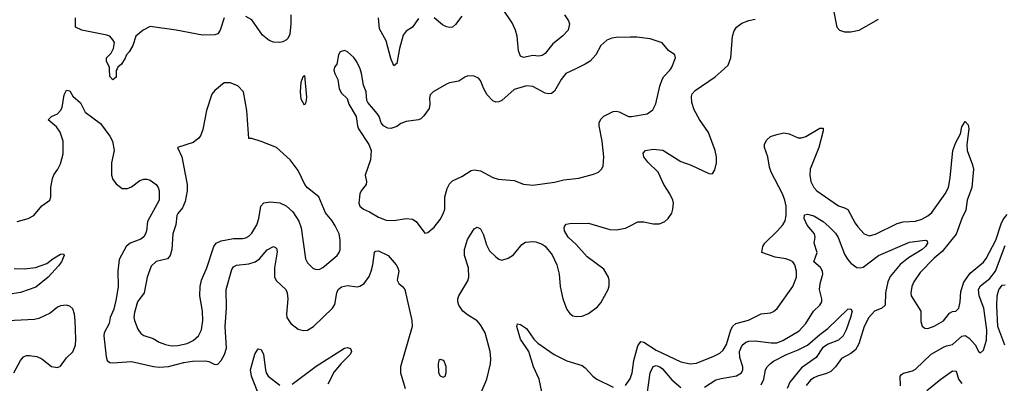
# Model space of a CAD drawing. Header units: inches. Extents: x 1305375 to 1407406, y 744550 to 841633.
# Tile 8 of 256: x 1316046 to 1322425, y 757963 to 760318. Entities that reach past the tile are written whole.
import ezdxf

# ---------------------------------------------------------------- set-up
doc = ezdxf.new("R2010")
doc.units = ezdxf.units.IN
doc.header["$MEASUREMENT"] = 0
for name, color, linetype in [('B3715', 7, 'Continuous'), ('B3716', 7, 'Continuous'), ('B3725', 7, 'Continuous'), ('B3726', 7, 'Continuous')]:
    doc.layers.add(name, color=color, linetype=linetype)

msp = doc.modelspace()

# ---------------------------------------------------------------- linework, layer by layer
at = {"layer": 'B3715', "color": 5}
for points, elevation in [([(1316677.2, 760000), (1316671.6, 759988.4), (1316670, 759946), (1316650, 759928), (1316629, 759950), (1316628.5, 760000)], 1120), ([(1318082.5, 760000), (1318080.9, 759990), (1318086.3, 759970), (1318107, 759930), (1318115.5, 759870), (1318130, 759841), (1318167.1, 759807.1), (1318177.3, 759770), (1318226, 759690), (1318233.4, 759630), (1318240.3, 759610), (1318308, 759510), (1318322.4, 759470), (1318317.6, 759410), (1318284.2, 759310), (1318292.4, 759270), (1318290.4, 759250), (1318258.7, 759210), (1318248.9, 759190), (1318243.1, 759130), (1318250.2, 759110.2), (1318273, 759090), (1318312.8, 759072.8), (1318370, 759039.6), (1318420.2, 759020.2), (1318470, 759016.9), (1318550, 759030.3), (1318590, 759025.5), (1318614, 759010), (1318670, 758936), (1318690, 758938.8), (1318730, 758974.8), (1318770, 759022.8), (1318790, 759061), (1318799.6, 759090), (1318799.7, 759170), (1318814.9, 759225.1), (1318830, 759254), (1318850, 759274.9), (1318910, 759302.6), (1318970, 759340.3), (1318990, 759345.3), (1319030, 759339), (1319110, 759295.3), (1319145.1, 759285.1), (1319250, 759277.1), (1319310, 759253), (1319370, 759246.4), (1319510, 759266), (1319570, 759280.3), (1319668.3, 759291.7), (1319763.3, 759316.7), (1319795.3, 759330), (1319815.3, 759350), (1319825.2, 759370), (1319829.6, 759430), (1319818.3, 759530), (1319799.1, 759630), (1319799.7, 759650), (1319810, 759673.4), (1319830, 759694), (1319890, 759723.1), (1319910, 759726), (1319930, 759720.9), (1319990, 759690.3), (1320000, 759690.3)], 1140), ([(1319647.7, 760000), (1319584.9, 759970), (1319552.8, 759930), (1319510, 759855.1), (1319490, 759840.7), (1319470, 759836.9), (1319450, 759841.3), (1319370, 759884.7), (1319329.7, 759889.7), (1319250, 759866), (1319170, 759794), (1319150, 759785.1), (1319130, 759784.2), (1319110, 759792), (1319074, 759830), (1319051.6, 759870), (1319030, 759924), (1319018.7, 759938.7), (1318990, 759952.7), (1318950, 759954), (1318930, 759946), (1318890, 759919.6), (1318830, 759909.6), (1318810, 759900.5), (1318724.9, 759850), (1318706, 759830), (1318700.3, 759810), (1318702.4, 759770), (1318697.6, 759742.4), (1318664.9, 759695.1), (1318643.5, 759676.5), (1318630, 759669.3), (1318550, 759659.3), (1318514.6, 759645.4), (1318490, 759626), (1318450, 759613), (1318430, 759614.3), (1318402.4, 759630), (1318387.8, 759650), (1318373.6, 759690), (1318360.7, 759710), (1318300.7, 759780.7), (1318294.5, 759794.5), (1318289.4, 759850), (1318274.1, 759894.2), (1318259.7, 759970), (1318251.1, 760000)], 1140), ([(1316030, 759010.6), (1316099.8, 759030), (1316137.8, 759050), (1316190, 759111.3), (1316240.5, 759150), (1316248.3, 759170), (1316248.4, 759230), (1316258.3, 759290), (1316266.7, 759313.3), (1316292.8, 759350), (1316310, 759384.9), (1316327.6, 759450), (1316328, 759530), (1316307.8, 759590), (1316283.8, 759623.8), (1316229.6, 759670), (1316252.7, 759690), (1316290.9, 759709.1), (1316310.9, 759729.1), (1316321.1, 759750), (1316333.2, 759830), (1316350, 759862), (1316370, 759858), (1316390, 759822), (1316439.8, 759779.8), (1316470, 759718), (1316570, 759646), (1316630, 759562.8), (1316648, 759530), (1316657.4, 759470), (1316641.3, 759390), (1316640.3, 759310), (1316650, 759283), (1316670, 759254.9), (1316710, 759224.6), (1316744.9, 759224.9), (1316770, 759234.9), (1316824.5, 759275.5), (1316850, 759284.5), (1316870, 759286), (1316890, 759278.6), (1316930, 759251.4), (1316942.9, 759230), (1316948.5, 759210), (1316948.6, 759150), (1316873.2, 759010), (1316867.9, 758950), (1316861.4, 758930), (1316849, 758911), (1316830, 758895.9), (1316761.3, 758870), (1316736.5, 758850), (1316690, 758765.1), (1316681.6, 758690), (1316684.3, 758590), (1316671.4, 758510), (1316656.4, 758443.6), (1316632.5, 758390), (1316625.7, 758350), (1316594, 758290), (1316591, 758270), (1316605.7, 758134.3), (1316612.8, 758110), (1316630, 758097.6), (1316650, 758095.1), (1316770, 758105.4), (1316912.5, 758072.5), (1316950, 758068.1), (1317010, 758071.6), (1317110, 758098.3), (1317166.2, 758106.2), (1317250, 758108.1), (1317270, 758104), (1317310, 758085.3), (1317330, 758086.7), (1317352, 758110), (1317372.8, 758150), (1317385.8, 758190), (1317377.2, 758330), (1317386, 758450), (1317383.9, 758570), (1317419.5, 758700.4), (1317430, 758718.3), (1317450, 758729.2), (1317530, 758736.6), (1317570.4, 758749.6), (1317598.5, 758770), (1317650, 758827), (1317690, 758848), (1317710, 758837.3), (1317713.8, 758813.8), (1317695.8, 758710), (1317697.4, 758650), (1317710, 758626.9), (1317770, 758570.2), (1317779.5, 758550), (1317783, 758510), (1317774.6, 758410), (1317777, 758390), (1317802.4, 758350), (1317850, 758313.7), (1317884.4, 758304.4), (1317910, 758306.9), (1317950, 758330.3), (1318072.4, 758450), (1318087.3, 758472.7), (1318100.7, 758550), (1318110, 758570.2), (1318130, 758587.9), (1318170, 758596.5), (1318231.6, 758588.4), (1318250, 758591.7), (1318276.9, 758610), (1318310, 758654.4), (1318323.2, 758690), (1318333.2, 758730), (1318343.5, 758810), (1318350, 758819.5), (1318370, 758820.3), (1318432.2, 758790), (1318483.9, 758730), (1318496, 758710), (1318501.7, 758690), (1318491.4, 758630), (1318502.8, 758610), (1318528.6, 758588.6), (1318540.2, 758570), (1318586, 758370), (1318588.2, 758330), (1318512, 758070), (1318512, 758030), (1318542.2, 757930)], 1120), ([(1319030, 757892.2), (1319072.9, 757990), (1319095.4, 758090), (1319098, 758122), (1319093.3, 758170), (1319060.4, 758290), (1319030, 758342), (1319008.8, 758368.8), (1318946.3, 758406.3), (1318917.7, 758430), (1318889.9, 758469.9), (1318883.5, 758490), (1318883.5, 758510), (1318890.9, 758530), (1318950, 758626.4), (1318956.5, 758650), (1318952.4, 758710), (1318926.8, 758790), (1318926.8, 758830), (1318946.6, 758893.4), (1318990, 758963.1), (1319010, 758974.4), (1319030, 758963.8), (1319050, 758924.9), (1319070, 758860.5), (1319090, 758822), (1319130, 758781.5), (1319150, 758767.6), (1319170, 758761.1), (1319210, 758773.4), (1319244.8, 758795.2), (1319298.2, 758861.8), (1319323.6, 758876.4), (1319370, 758881.5), (1319390, 758878.5), (1319430, 758864), (1319450, 758851.6), (1319494.4, 758794.4), (1319524.9, 758730), (1319540.8, 758670), (1319548, 758590), (1319564, 758510), (1319590, 758440.5), (1319610, 758414.9), (1319630, 758400.5), (1319650, 758394.9), (1319690, 758397), (1319730, 758415.8), (1319790, 758458.4), (1319810, 758483.8), (1319858.4, 758570), (1319865.6, 758594.4), (1319865.1, 758630), (1319859.6, 758650), (1319830, 758701.6), (1319722, 758782), (1319650, 758862.9), (1319599.5, 758910), (1319574.5, 758950), (1319572.3, 758970), (1319577, 758983), (1319586.9, 758993.1), (1319610, 758998.9), (1319730, 758999.1), (1319870, 758959), (1319910, 758958), (1319970, 758967.4), (1320000, 758983)], 1120), ([(1316010, 758705.8), (1316076.1, 758703.9), (1316147.9, 758712.1), (1316220.9, 758739.1), (1316260.5, 758770), (1316310, 758799.3), (1316330, 758800.7), (1316333.2, 758790), (1316315.5, 758750), (1316296.6, 758723.4), (1316230.8, 758650), (1316150, 758585), (1316050, 758550.9), (1315970, 758538)], 1080), ([(1316007.8, 758030), (1316049.9, 758110.1), (1316070, 758134), (1316090, 758143.2), (1316110, 758144.2), (1316157.2, 758137.2), (1316190, 758120.9), (1316252.5, 758072.5), (1316290, 758065.8), (1316310, 758073.4), (1316350, 758128.7), (1316390, 758167.2), (1316406.3, 758210), (1316409.9, 758250), (1316405.6, 758370), (1316401.6, 758410), (1316390, 758446.3), (1316370, 758462), (1316350, 758468.3), (1316310, 758465.7), (1316290, 758455.4), (1316243.7, 758416.3), (1316170, 758382.8), (1316142.7, 758377.3), (1315968.8, 758368.8)], 1120), ([(1319428.3, 757908.3), (1319410.8, 757990.8), (1319374.1, 758070), (1319343.8, 758170), (1319290.4, 758250), (1319266, 758330), (1319270, 758347.3), (1319290, 758343.6), (1319330, 758317.7), (1319376.6, 758250), (1319402.1, 758222.1), (1319509.1, 758149.1), (1319590, 758108.9), (1319690, 758078.8), (1319710, 758063.7), (1319758.6, 758010), (1319785.2, 757990), (1319890, 757937.4)], 1080), ([(1317585.5, 757910), (1317547.2, 758010), (1317541.4, 758050), (1317570, 758152), (1317590, 758186), (1317610, 758181.5), (1317625.9, 758150), (1317638.8, 758050), (1317643.4, 758030), (1317654.8, 758010), (1317730, 757950.1)], 1080), ([(1317810, 757956.6), (1317966, 758074), (1318150, 758190.9), (1318170, 758195.2), (1318187.9, 758187.9), (1318194.5, 758170), (1318185.8, 758150), (1318127.7, 758092.3), (1318083.4, 758036.6), (1318042.6, 757957.4)], 1080), ([(1319970, 757949.2), (1319999.4, 757990), (1320000, 757991.6)], 1080)]:
    msp.add_lwpolyline(points, dxfattribs=dict(at, elevation=elevation))
for points, elevation in [([(1317890, 759765.2), (1317870, 759802), (1317864, 759850), (1317870, 759914), (1317882, 759950), (1317890, 759956), (1317904.4, 759815.6), (1317899.3, 759780.7)], 1120), ([(1317370, 759909.6), (1317310, 759859), (1317290, 759834.9), (1317256.8, 759730), (1317232.6, 759607.4), (1317219.7, 759570), (1317206.8, 759550), (1317170, 759522.4), (1317068.2, 759490), (1317096.9, 759430), (1317131.4, 759250), (1317130.3, 759210), (1317118.8, 759141.2), (1317101.3, 759098.7), (1317070, 759063.7), (1317064, 759050), (1317057.7, 758990), (1317038, 758930), (1317030.7, 758830), (1317020.5, 758790), (1317002.6, 758770), (1316928.9, 758751.1), (1316897.8, 758722.2), (1316871, 758650), (1316852.1, 758550), (1316809, 758490), (1316790, 758422), (1316786, 758390), (1316789.4, 758370), (1316810, 758314.6), (1316830, 758286.2), (1316850, 758273.8), (1316910, 758253.5), (1316950, 758230.2), (1316990, 758213.7), (1317030, 758206.3), (1317070, 758207.8), (1317130, 758220.1), (1317170, 758240.5), (1317203.5, 758270), (1317224.2, 758310), (1317232.8, 758370), (1317229.8, 758430), (1317212.2, 758530), (1317214, 758590), (1317222.5, 758630), (1317257.7, 758710), (1317303.9, 758850), (1317319.4, 758870), (1317350, 758886.8), (1317430, 758901.4), (1317490, 758900.7), (1317510, 758904.7), (1317530, 758916.5), (1317550, 758934.6), (1317582.2, 758990), (1317594.7, 759030), (1317608.2, 759110), (1317628.3, 759131.7), (1317670, 759139.3), (1317730, 759131.4), (1317771.9, 759111.9), (1317814.3, 759074.3), (1317853.6, 759013.6), (1317870.2, 758970.2), (1317897.6, 758770), (1317910, 758744), (1317947.1, 758707.1), (1317970, 758700.5), (1317990, 758702.4), (1318010, 758712.7), (1318102.4, 758790), (1318116.3, 758810), (1318122.4, 758830), (1318122.4, 758890), (1318115.8, 758930), (1318090, 758982.7), (1318070, 759016), (1318027.2, 759067.2), (1317982.7, 759170), (1317909.8, 759229.8), (1317892, 759250), (1317850, 759341.2), (1317797.6, 759410), (1317710, 759489.2), (1317610, 759529), (1317550, 759548.7), (1317530, 759548.7), (1317516.4, 759730), (1317495.8, 759850), (1317459.3, 759890), (1317410, 759909.5)], 1140), ([(1318770, 758117.2), (1318761, 758110), (1318756, 758090), (1318758.8, 758030), (1318770, 758011.3), (1318790, 758002.8), (1318802, 758010), (1318808.7, 758030), (1318808.4, 758071.6), (1318794, 758110)], 1140)]:
    msp.add_lwpolyline(points, close=True, dxfattribs=dict(at, elevation=elevation))
at = {"layer": 'B3716', "color": 5}
for points, elevation in [([(1319576, 760350), (1319600.3, 760310), (1319607, 760290), (1319598, 760250), (1319561.3, 760210), (1319499.2, 760160.8), (1319450, 760098.7), (1319430, 760085.7), (1319410, 760082.2), (1319370, 760086), (1319310, 760073.3), (1319290, 760080.9), (1319276.4, 760116.4), (1319268.7, 760210), (1319258.2, 760250), (1319236.9, 760296.9), (1319170, 760397)], 1120), ([(1316628.5, 760000), (1316628.4, 760008.4), (1316608.7, 760050), (1316608.7, 760070), (1316639.3, 760100.7), (1316654, 760130), (1316659, 760170), (1316650, 760188), (1316628.7, 760210), (1316610, 760217), (1316448.7, 760248.7), (1316407.8, 760270), (1316406.6, 760330)], 1120), ([(1317370, 760329.6), (1317344.1, 760250), (1317330, 760226.9), (1317310, 760220.4), (1317230, 760217.7), (1317059.3, 760250), (1316890, 760273.8), (1316845.5, 760250), (1316798.8, 760210), (1316778.8, 760150), (1316756, 760110), (1316738, 760090), (1316730, 760068), (1316704.7, 760030), (1316682, 760010), (1316677.2, 760000)], 1120), ([(1317802.8, 760350), (1317803.1, 760290), (1317795.3, 760224.7), (1317783.9, 760196.1), (1317773.5, 760186.5), (1317750, 760174.5), (1317729.3, 760170.7), (1317690, 760172.5), (1317661.9, 760181.9), (1317618, 760218), (1317550, 760316), (1317510, 760337.7)], 1120), ([(1318630, 760325.1), (1318590.3, 760270), (1318550, 760242.6), (1318530, 760218), (1318505.5, 760130), (1318490, 760033.2), (1318470, 760019.3), (1318450, 760066), (1318419.7, 760179.7), (1318377.7, 760257.7), (1318370.7, 760330)], 1120), ([(1318910, 760340.5), (1318870, 760286.3), (1318850, 760269.8), (1318830, 760267.4), (1318810, 760271.6), (1318784.8, 760284.8), (1318730, 760329.7)], 1120), ([(1320000, 760204.1), (1319910, 760203.1), (1319881.1, 760198.9), (1319850, 760186), (1319810.4, 760150), (1319778.9, 760090), (1319741.3, 760050), (1319710.2, 760029.8), (1319647.7, 760000)], 1140), ([(1318251.1, 760000), (1318250, 760004), (1318230, 760045.2), (1318210, 760072.3), (1318170, 760109.2), (1318150, 760117.2), (1318122, 760110), (1318110.7, 760089.3), (1318099.3, 760030), (1318084.2, 760010), (1318082.5, 760000)], 1140)]:
    msp.add_lwpolyline(points, dxfattribs=dict(at, elevation=elevation))
at = {"layer": 'B3725', "color": 5}
for points, elevation in [([(1320000, 759690.3), (1320010, 759690.3), (1320110, 759708.9), (1320146.6, 759733.4), (1320166.2, 759773.8), (1320192.6, 759887.4), (1320207.2, 759930), (1320218, 759950), (1320258, 759990), (1320263.9, 760000)], 1140), ([(1320000, 758983), (1320050, 759008.9), (1320090, 759007.8), (1320150, 758996.1), (1320190, 758996.1), (1320225.1, 759010), (1320247.8, 759030), (1320270, 759065.5), (1320278, 759090), (1320281.5, 759130), (1320276.8, 759150), (1320258.7, 759190), (1320219.2, 759250), (1320183.1, 759330), (1320115.5, 759395.5), (1320089.6, 759430), (1320086, 759454), (1320099, 759470), (1320150, 759478.5), (1320211.8, 759471.8), (1320330, 759399.2), (1320396.5, 759376.5), (1320510, 759321.6), (1320530, 759319.1), (1320536.1, 759323.9), (1320550, 759346), (1320559.7, 759390), (1320560.5, 759430), (1320551.5, 759470), (1320507.4, 759587.4), (1320450, 759672), (1320414.7, 759734.7), (1320400.6, 759780.6), (1320398.7, 759821.3), (1320403.3, 759836.7), (1320421.9, 759858.1), (1320551.4, 759948.6), (1320609.3, 760000)], 1120), ([(1320000, 757991.6), (1320013.3, 758030), (1320024.9, 758110), (1320050, 758206), (1320070, 758233.4), (1320090, 758230.2), (1320170, 758178.5), (1320330, 758101.8), (1320390, 758088.4), (1320430, 758094.2), (1320541.7, 758138.3), (1320580.6, 758159.4), (1320602.4, 758177.6), (1320625.4, 758214.6), (1320653.2, 758310), (1320666.4, 758333.6), (1320684.2, 758350), (1320767.4, 758372.6), (1320850, 758412), (1320910, 758419.6), (1320930, 758427.4), (1320953.2, 758446.8), (1321054, 758590), (1321078, 758650), (1321078.9, 758690), (1321067.8, 758730), (1321053.6, 758750), (1321038.9, 758758.9), (1321008.9, 758768.9), (1320940.5, 758780.5), (1320854, 758810), (1320860.7, 758850), (1320873, 758870), (1320954.7, 758950), (1320989.1, 758990), (1321004, 759015.9), (1321012.3, 759050), (1321012, 759110), (1321003.8, 759150), (1320988.1, 759190), (1320913.3, 759330), (1320903, 759363), (1320891.8, 759430), (1320870.5, 759490), (1320871.2, 759510), (1320883.2, 759536.8), (1320910, 759560.3), (1320950, 759574.6), (1320995.8, 759584.2), (1321030, 759579), (1321090, 759553.2), (1321110, 759552.9), (1321138, 759562), (1321230, 759614.4), (1321250, 759616), (1321250, 759598), (1321223, 759490), (1321167.3, 759350), (1321164.5, 759310), (1321170.2, 759270), (1321190, 759231.7), (1321210.3, 759210), (1321350, 759112.8), (1321390, 759100.3), (1321410, 759088.4), (1321459.1, 758999.1), (1321476.7, 758976.7), (1321517.3, 758930), (1321550, 758918), (1321590, 758929.3), (1321730, 758999), (1321770, 759009.2), (1321850, 759014), (1321890, 759026.8), (1321930, 759047), (1321955.4, 759070), (1322041.7, 759190), (1322062.3, 759230), (1322073.4, 759293.4), (1322092.2, 759470), (1322110, 759522), (1322140.7, 759579.3), (1322150, 759624), (1322170, 759658), (1322190, 759637.3), (1322194.3, 759610), (1322182, 759510), (1322184.6, 759470), (1322218.2, 759378.2), (1322224.1, 759350), (1322213.6, 759230), (1322183.4, 759150), (1322176.3, 759083.7), (1322150.5, 759030), (1322112, 758928), (1322022.5, 758817.5), (1321970, 758773.3), (1321880.2, 758679.8), (1321839.4, 758620.6), (1321824.6, 758590), (1321818.2, 758550), (1321821.8, 758530), (1321883.7, 758430), (1321884.1, 758364.1), (1321893.4, 758333.4), (1321910, 758320.7), (1321930, 758318), (1321970, 758334), (1322030, 758368.2), (1322070, 758416.9), (1322090, 758427.9), (1322110, 758430.3), (1322129.7, 758450), (1322137.9, 758490), (1322142.9, 758557.1), (1322162.9, 758617.1), (1322202.6, 758677.4), (1322290, 758747.8), (1322307.9, 758772.1), (1322370, 758889.3), (1322403.2, 758996.8), (1322416.2, 759023.7), (1322443.9, 759056.1)], 1080), ([(1320481.3, 757938.7), (1320554.8, 757985.2), (1320590, 757995.3), (1320689.2, 758010.8), (1320721, 758030), (1320731.4, 758050), (1320730.6, 758069.4), (1320711.2, 758130), (1320709.9, 758170), (1320727, 758210), (1320750, 758229.6), (1320770, 758236.3), (1320810, 758238.2), (1320914.5, 758225.4), (1320950, 758225.9), (1320990, 758241.4), (1321096.5, 758303.5), (1321139.3, 758350), (1321187.4, 758430), (1321229.8, 758470.1), (1321241.4, 758490), (1321243.5, 758510), (1321227.3, 758570), (1321230.9, 758610), (1321248.1, 758670), (1321247.1, 758690), (1321233.5, 758713.5), (1321191.1, 758750), (1321212.1, 758810), (1321193.7, 758870), (1321198.5, 758910), (1321196, 758930), (1321146.4, 758986.4), (1321127.9, 759030), (1321130, 759054.8), (1321150, 759058.7), (1321190, 759046.7), (1321250.3, 759010), (1321290, 758976.9), (1321330, 758934.4), (1321348.2, 758908.2), (1321390, 758799.6), (1321407.8, 758767.8), (1321430, 758741.8), (1321470, 758713.8), (1321490, 758710.2), (1321510, 758715), (1321609.9, 758790.1), (1321810, 758876.6), (1321911.1, 758891.1), (1321925.5, 758885.5), (1321927.2, 758870), (1321914.7, 758850), (1321892.7, 758830), (1321804.3, 758775.7), (1321750, 758731.7), (1321685.4, 758654.6), (1321670, 758621.3), (1321654.6, 758550), (1321653.4, 758470), (1321630.4, 758450), (1321584.4, 758430), (1321546.8, 758390), (1321515.9, 758330), (1321481.8, 758218.2), (1321460.6, 758179.4), (1321430, 758155.3), (1321370, 758124.4), (1321330.2, 758070), (1321300, 758040), (1321273.6, 758026.4), (1321214, 758010), (1321190, 757998.9), (1321170, 757983.4), (1321140.9, 757950)], 1060), ([(1321753, 757947.1), (1321749.8, 758010), (1321759.2, 758020.8), (1321770.7, 758029.3), (1321830, 758044.8), (1321850, 758055.8), (1321950, 758151), (1322030, 758197.4), (1322050, 758206.4), (1322090, 758215), (1322150, 758269.3), (1322170, 758273.2), (1322195.9, 758255.9), (1322237.3, 758210), (1322258, 758170), (1322270, 758161), (1322290, 758178), (1322310, 758242), (1322310.5, 758309.5), (1322292.7, 758450), (1322260.7, 758530), (1322257.3, 758570), (1322270, 758595.2), (1322330, 758640.8), (1322367.6, 758690), (1322430, 758856.5)], 1060), ([(1322427.7, 758210), (1322382.6, 758330), (1322376.2, 758463.8), (1322379, 758530), (1322390, 758568.7), (1322410, 758599.6), (1322430, 758601.3)], 1040), ([(1320850, 757952.3), (1320866.8, 757990), (1320877.2, 758050), (1320889.3, 758070.7), (1320910, 758091.9), (1320930, 758106.8), (1321013.6, 758150), (1321090, 758178.9), (1321150.3, 758209.7), (1321230, 758279), (1321282.3, 758317.7), (1321410, 758444), (1321430, 758446), (1321438, 758430), (1321428.8, 758388.8), (1321401, 758310), (1321380.7, 758270), (1321350, 758243), (1321284.4, 758215.6), (1321247, 758193), (1321204.8, 758130), (1321110, 758064.2), (1321034.4, 757970), (1321017.2, 757930)], 1040), ([(1320109.9, 757890), (1320129.9, 758030.1), (1320150, 758071.3), (1320170, 758078.2), (1320192.8, 758070), (1320210, 758055.9), (1320270, 757985.3), (1320330, 757935)], 1060), ([(1321922.3, 757917.7), (1322012.8, 757990), (1322090, 758043.5), (1322110, 758041.7), (1322115, 758035), (1322128.2, 757990), (1322150, 757961.7)], 1040)]:
    msp.add_lwpolyline(points, dxfattribs=dict(at, elevation=elevation))
at = {"layer": 'B3726', "color": 5}
for points, elevation in [([(1321314.9, 760390), (1321339.3, 760270), (1321356, 760250), (1321390, 760239.5), (1321430, 760239), (1321485.2, 760250), (1321610, 760321.3)], 1120), ([(1320609.3, 760000), (1320636.2, 760023.8), (1320653.5, 760070), (1320663.1, 760210), (1320674.3, 760245.7), (1320689.6, 760270), (1320724.9, 760295.1), (1320770, 760312.9), (1320810, 760321.7)], 1120), ([(1320263.9, 760000), (1320269.7, 760010), (1320294.3, 760070), (1320290.9, 760090.9), (1320250, 760117.2), (1320207.7, 760167.7), (1320130, 760193.3), (1320044.6, 760204.6), (1320000, 760204.1)], 1140)]:
    msp.add_lwpolyline(points, dxfattribs=dict(at, elevation=elevation))

doc.saveas('drawing.dxf')
